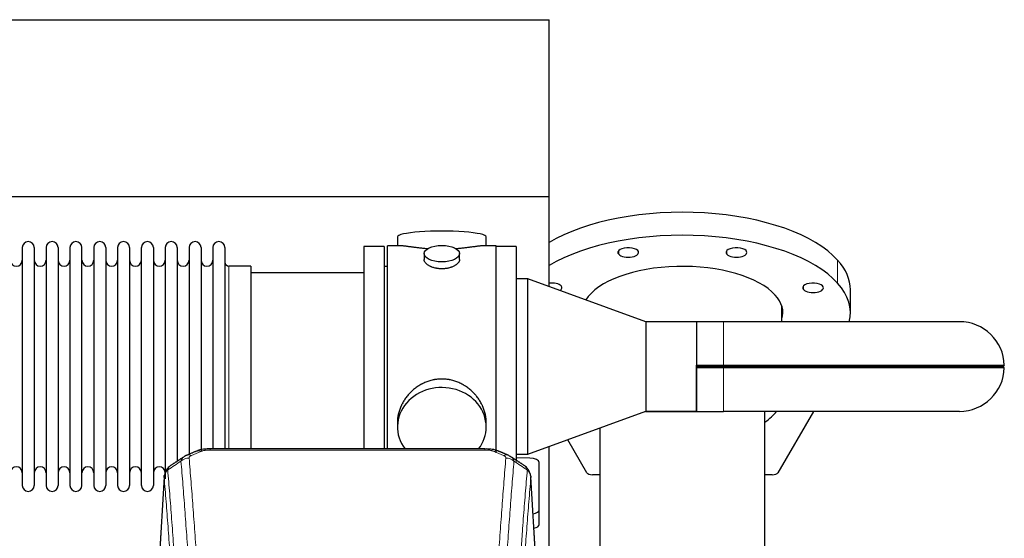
# Model space of a CAD drawing. Header units: inches. Extents: x 0 to 23760, y -13 to 16800.
# Tile 246 of 247: x 20893 to 21729, y 14306 to 14746. Entities that reach past the tile are written whole.
import ezdxf

# ---------------------------------------------------------------- set-up
doc = ezdxf.new("R2010")
doc.units = ezdxf.units.IN
doc.layers.add('1', color=7, linetype='Continuous', true_color=0xffffff)

msp = doc.modelspace()

# ---------------------------------------------------------------- linework, layer by layer
at = {"layer": '1', "color": 2, "linetype": 'Continuous', "lineweight": 25}
for p, q in [((17200.72, 14745.796), (21342.486, 14745.796)), ((21342.486, 14595.796), (21342.486, 14745.796)), ((17268.518, 14595.796), (21342.486, 14595.796)), ((21342.486, 14519.246), (21342.486, 14595.796)), ((21213.847, 14561.454), (21213.847, 14553.834)), ((21289.126, 14553.834), (21289.126, 14561.454)), ((20895.686, 14552.304), (20895.686, 14350.504)), ((20905.886, 14552.304), (20905.886, 14350.504)), ((20915.886, 14552.304), (20915.886, 14350.504)), ((20926.086, 14552.304), (20926.086, 14350.504)), ((20936.086, 14552.304), (20936.086, 14350.504)), ((20946.286, 14350.504), (20946.286, 14552.304)), ((20956.286, 14552.304), (20956.286, 14350.504)), ((20966.486, 14552.304), (20966.486, 14350.504)), ((20976.486, 14552.304), (20976.486, 14497.994)), ((20986.686, 14552.304), (20986.686, 14497.994)), ((20996.686, 14497.994), (20996.686, 14552.304)), ((21006.886, 14552.304), (21006.886, 14497.994)), ((21016.886, 14552.304), (21016.886, 14497.994)), ((21027.086, 14552.304), (21027.086, 14497.994)), ((21037.086, 14552.304), (21037.086, 14497.994)), ((21047.286, 14552.304), (21047.286, 14497.994)), ((21057.286, 14552.304), (21057.286, 14497.994)), ((21067.486, 14552.304), (21067.486, 14497.994)), ((21202.486, 14553.404), (21185.486, 14553.404)), ((21185.486, 14553.404), (21185.486, 14451.404)), ((21202.486, 14553.404), (21202.486, 14451.404)), ((21216.833, 14553.834), (21205.486, 14553.834)), ((21205.486, 14451.404), (21205.486, 14553.834)), ((21236.439, 14547.201), (21236.439, 14542.236)), ((21266.534, 14542.258), (21266.534, 14547.201)), ((21297.486, 14553.834), (21286.19, 14553.834)), ((21297.486, 14451.404), (21297.486, 14553.834)), ((21314.486, 14553.404), (21297.486, 14553.404)), ((21314.486, 14553.404), (21314.486, 14451.404)), ((21089.486, 14536.554), (21070.986, 14536.554)), ((21089.486, 14536.554), (21089.486, 14490.722)), ((21185.486, 14530.904), (21089.486, 14530.904)), ((21205.486, 14536.404), (21202.486, 14536.404)), ((21324.486, 14525.801), (21314.486, 14525.801)), ((21424.486, 14489.404), (21324.486, 14525.801)), ((21324.486, 14377.007), (21324.486, 14525.801)), ((21597.986, 14497.027), (21597.986, 14516.542)), ((20976.486, 14497.994), (20976.486, 14350.504)), ((20986.686, 14497.994), (20986.686, 14350.504)), ((20996.686, 14350.504), (20996.686, 14497.994)), ((21006.886, 14497.994), (21006.886, 14350.504)), ((21016.886, 14497.994), (21016.886, 14356.173)), ((21027.086, 14497.994), (21027.086, 14370.679)), ((21037.086, 14497.994), (21037.086, 14376.171)), ((21047.286, 14497.994), (21047.286, 14379.658)), ((21057.286, 14497.994), (21057.286, 14381.485)), ((21067.486, 14497.994), (21067.486, 14381.485)), ((21539.986, 14489.453), (21539.986, 14502.237)), ((21089.486, 14490.722), (21089.486, 14381.484)), ((21467.486, 14489.454), (21424.347, 14489.454)), ((21467.436, 14489.404), (21424.486, 14489.404)), ((21424.486, 14489.404), (21424.486, 14451.404)), ((21467.486, 14489.454), (21467.436, 14489.404)), ((21467.436, 14489.404), (21467.436, 14452.381)), ((21490.486, 14489.454), (21467.486, 14489.454)), ((21467.486, 14489.454), (21467.486, 14452.431)), ((21690.486, 14489.454), (21490.486, 14489.454)), ((21185.486, 14451.404), (21185.486, 14381.485)), ((21202.486, 14451.404), (21202.486, 14381.485)), ((21205.486, 14381.484), (21205.486, 14451.404)), ((21297.486, 14378.197), (21297.486, 14451.404)), ((21314.486, 14451.404), (21314.486, 14370.722)), ((21424.486, 14451.404), (21424.486, 14413.404)), ((21467.486, 14452.381), (21467.436, 14452.381)), ((21467.436, 14450.427), (21467.436, 14413.404)), ((21467.436, 14450.427), (21467.486, 14450.427)), ((21467.486, 14452.431), (21490.486, 14452.431)), ((21467.486, 14450.427), (21467.486, 14452.381)), ((21467.486, 14451.404), (21490.486, 14451.404)), ((21467.486, 14413.354), (21467.486, 14450.377)), ((21490.486, 14450.377), (21467.486, 14450.377)), ((21490.486, 14452.431), (21728.523, 14452.431)), ((21490.486, 14451.404), (21727.523, 14451.404)), ((21728.523, 14450.377), (21490.486, 14450.377)), ((21728.523, 14452.431), (21727.523, 14451.404)), ((21728.523, 14450.377), (21727.523, 14451.404)), ((21324.486, 14377.007), (21424.486, 14413.404)), ((21424.347, 14413.354), (21467.486, 14413.354)), ((21424.486, 14413.404), (21467.436, 14413.404)), ((21467.436, 14413.404), (21467.486, 14413.354)), ((21467.486, 14413.354), (21490.486, 14413.354)), ((21690.486, 14413.354), (21490.486, 14413.354)), ((21525.486, 14264.832), (21525.486, 14413.35)), ((21566.663, 14413.353), (21536.478, 14361.237)), ((21213.847, 14404.175), (21213.847, 14400.15)), ((21289.126, 14400.15), (21289.126, 14404.173)), ((21385.486, 14399.205), (21385.486, 14297.038)), ((21374.495, 14361.237), (21358.244, 14389.294)), ((21288.073, 14381.489), (21054.9, 14381.489)), ((21342.486, 14280.45), (21342.486, 14383.559)), ((21314.486, 14377.007), (21324.486, 14377.007)), ((21326.266, 14373.57), (21314.486, 14373.76)), ((21333.986, 14329.804), (21333.986, 14369.878)), ((21015.969, 14357.692), (21010.718, 14271.056)), ((21332.255, 14271.056), (21327.004, 14357.692)), ((21385.487, 14359.525), (21379.325, 14359.525)), ((21531.648, 14359.525), (21525.486, 14359.525)), ((21333.986, 14317.386), (21333.986, 14329.804))]:
    msp.add_line(p, q, dxfattribs=at)
at = {"layer": '1', "color": 110, "linetype": 'Continuous', "lineweight": 13}
for p, q in [((21401.481, 14546.673), (21401.481, 14549.766)), ((21493.325, 14546.673), (21493.325, 14549.766)), ((21587.139, 14522.208), (21587.139, 14541.722)), ((21070.986, 14536.554), (21070.986, 14490.722)), ((21558.268, 14516.686), (21558.268, 14519.778)), ((21070.986, 14490.722), (21070.986, 14381.484)), ((21490.486, 14489.454), (21490.486, 14452.431)), ((21490.486, 14452.431), (21490.486, 14451.404)), ((21490.486, 14450.377), (21490.486, 14451.404)), ((21490.486, 14413.354), (21490.486, 14450.377)), ((21054.9, 14381.488), (21054.9, 14380.536)), ((21288.073, 14380.536), (21054.9, 14380.536)), ((21288.073, 14381.487), (21288.073, 14380.536)), ((21015.971, 14357.07), (21010.723, 14270.48)), ((21332.25, 14270.48), (21327.002, 14357.07))]:
    msp.add_line(p, q, dxfattribs=at)
at = {"layer": '1', "color": 2, "linetype": 'Continuous', "lineweight": 25}
for centre, radius, start, end in [((20900.786, 14552.304), 5.1, 0, 180), ((20920.986, 14552.304), 5.1, 0, 180), ((20941.186, 14552.304), 5.1, 0, 180), ((20961.386, 14552.304), 5.1, 0, 180), ((20981.586, 14552.304), 5.1, 0, 180), ((21001.786, 14552.304), 5.1, 0, 180), ((21021.986, 14552.304), 5.1, 0, 180), ((21042.186, 14552.304), 5.1, 0, 180), ((21062.386, 14552.304), 5.1, 0, 180), ((20890.686, 14541.554), 5, 180, 0), ((20910.886, 14541.554), 5, 180, 0), ((20931.086, 14541.554), 5, 180, 0), ((20951.286, 14541.554), 5, 180, 0), ((20971.486, 14541.554), 5, 180, 0), ((20991.686, 14541.554), 5, 180, 0), ((21011.886, 14541.554), 5, 180, 0), ((21032.086, 14541.554), 5, 180, 0), ((21052.286, 14541.554), 5, 180, 0), ((21070.986, 14540.054), 3.5, 180, 270), ((21690.486, 14451.404), 38.05, 1.546633, 90), ((21690.486, 14451.404), 38.05, 270, 358.453367), ((20890.686, 14361.254), 5, 0, 180), ((20910.886, 14361.254), 5, 0, 180), ((20931.086, 14361.254), 5, 0, 180), ((20951.286, 14361.254), 5, 0, 180), ((20971.486, 14361.254), 5, 0, 180), ((20991.686, 14361.254), 5, 0, 180), ((21011.886, 14361.254), 5, 0, 180), ((20900.786, 14350.504), 5.1, 180, 0), ((20920.986, 14350.504), 5.1, 180, 0), ((20941.186, 14350.504), 5.1, 180, 0), ((20961.386, 14350.504), 5.1, 180, 0), ((20981.586, 14350.504), 5.1, 180, 0), ((21001.786, 14350.504), 5.1, 180, 0)]:
    msp.add_arc(centre, radius, start, end, dxfattribs=at)
for centre, major_axis, ratio, start_param, end_param in [((21455.486, 14516.542), (-142.5, 0), 0.4617486, 3.5342917, 5.6280651), ((21251.486, 14561.454), (37.64, 0), 0.1305262, 0, 3.1415927), ((21455.486, 14497.027), (-142.5, 0), 0.4617486, 3.5342917, 5.6280651), ((21409.564, 14548.219), (-8.75, 0), 0.4617486, 3.5342917, 6.6758844), ((21409.564, 14548.219), (-8.75, 0), 0.4617486, 0.3926991, 3.5342917), ((21501.408, 14548.219), (-8.75, 0), 0.4617486, 3.5342917, 6.6758844), ((21501.408, 14548.219), (-8.75, 0), 0.4617486, 0.3926991, 3.5342917), ((21455.486, 14516.542), (-142.5, 0), 0.4617486, 3.1415927, 3.5342917), ((21455.486, 14497.027), (-85.25, 0), 0.4617486, 3.5342917, 6.0024055), ((21344.621, 14518.232), (-8.75, 0), 0.4617486, 3.5342917, 4.9588567), ((21566.352, 14518.232), (-8.75, 0), 0.4617486, 3.5342917, 6.6758844), ((21455.486, 14497.027), (-142.5, 0), 0.4617486, 3.0261882, 3.5342917), ((21344.621, 14518.232), (-8.75, 0), 0.4617486, 2.5207845, 3.5342917), ((21566.352, 14518.232), (-8.75, 0), 0.4617486, 0.3926991, 3.5342917), ((21455.486, 14497.027), (-85.25, 0), 0.4617486, 3.0088113, 3.5342917), ((21251.486, 14400.15), (37.64, 0), 0.8870108, 0, 3.7346664), ((21455.486, 14426.067), (-84.5, 0), 0.4617486, 2.5470462, 2.8097619), ((21251.486, 14400.15), (37.64, 0), 0.8870108, 5.6900133, 6.2831853), ((21303.84, 14366.868), (3.975, 9.176), 0.6408251, 6.1305215, 6.2828467), ((21325.986, 14369.878), (-8, 0), 0.4617486, 3.1415927, 4.6774824), ((21379.325, 14361.833), (5, 0), 0.4617486, 3.4029186, 4.712389), ((21531.648, 14361.833), (5, 0), 0.4617486, 4.712389, 6.0218593), ((21325.986, 14329.804), (-8, 0), 0.4617486, 1.9439586, 3.1415927), ((21325.986, 14317.386), (-8, 0), 0.4617486, 2.0459273, 3.1415927)]:
    msp.add_ellipse(centre, major_axis=major_axis, ratio=ratio, start_param=start_param, end_param=end_param, dxfattribs=at)
msp.add_ellipse((21251.486, 14547.201), major_axis=(15.048, 0), ratio=0.4617486, dxfattribs=at)
at = {"layer": '1', "color": 110, "linetype": 'Continuous', "lineweight": 13}
for centre, major_axis, ratio, start_param, end_param in [((21047.142, 14370.326), (3.953, -9.186), 0.6419268, 2.5510147, 3.1418997), ((21295.831, 14370.326), (-3.953, -9.186), 0.6419268, 3.1410059, 3.7321706), ((21037.161, 14364.676), (-9.964, -0.842), 0.9013977, 4.6363308, 5.3961502), ((21039.133, 14366.868), (3.975, -9.176), 0.6408251, 2.5472213, 3.141301), ((21303.84, 14366.868), (3.975, 9.176), 0.6408251, 6.2828467, 6.8775566), ((21305.812, 14364.676), (-9.964, 0.842), 0.9013977, 4.0286278, 4.7884472)]:
    msp.add_ellipse(centre, major_axis=major_axis, ratio=ratio, start_param=start_param, end_param=end_param, dxfattribs=at)
at = {"layer": '1', "color": 2, "linetype": 'Continuous', "lineweight": 25}
for points, knots in [([(21239.614, 14551.245), (21239.612, 14551.245), (21239.61, 14551.245), (21239.533, 14551.252), (21239.46, 14551.257), (21239.312, 14551.269), (21239.091, 14551.287), (21238.286, 14551.354), (21236.991, 14551.471), (21235.309, 14551.638), (21233.672, 14551.815), (21232.078, 14552), (21230.529, 14552.19), (21229.525, 14552.319), (21228.907, 14552.4), (21228.783, 14552.416), (21228.539, 14552.448), (21228.173, 14552.496), (21227.815, 14552.544), (21227.105, 14552.639), (21226.181, 14552.764), (21224.859, 14552.945), (21223.602, 14553.116), (21222.407, 14553.275), (21221.654, 14553.371), (21221.105, 14553.44), (21220.834, 14553.473), (21220.57, 14553.504), (21220.395, 14553.525), (21220.308, 14553.535), (21219.878, 14553.584), (21219.218, 14553.655), (21218.31, 14553.74), (21217.482, 14553.799), (21216.845, 14553.827), (21216.49, 14553.833), (21216.367, 14553.834)], [0, 0, 0, 0, 0.0002215, 0.0002215, 0.0071429, 0.0071429, 0.0140642, 0.027907, 0.083278, 0.1386489, 0.1940199, 0.2493909, 0.3047619, 0.3601329, 0.3601329, 0.3739756, 0.3739756, 0.3878184, 0.4155039, 0.4155039, 0.4708749, 0.5262458, 0.5816168, 0.6369878, 0.6923588, 0.6923588, 0.7200443, 0.733887, 0.733887, 0.7477298, 0.7477298, 0.8031008, 0.8584718, 0.9138427, 0.9692137, 1, 1, 1, 1]), ([(21286.611, 14553.834), (21286.487, 14553.833), (21286.13, 14553.827), (21285.489, 14553.799), (21284.656, 14553.739), (21284.046, 14553.682), (21283.647, 14553.642), (21283.566, 14553.634), (21283.403, 14553.617), (21283.157, 14553.59), (21282.904, 14553.562), (21282.391, 14553.503), (21281.683, 14553.418), (21280.555, 14553.274), (21279.36, 14553.114), (21278.099, 14552.943), (21277.213, 14552.822), (21276.532, 14552.729), (21276.187, 14552.683), (21275.835, 14552.635), (21275.6, 14552.603), (21275.481, 14552.587), (21274.886, 14552.508), (21273.919, 14552.38), (21272.422, 14552.188), (21270.878, 14551.998), (21269.287, 14551.814), (21267.649, 14551.637), (21266.525, 14551.525), (21265.669, 14551.444), (21265.238, 14551.404), (21264.803, 14551.366), (21264.584, 14551.347), (21264.511, 14551.34), (21264.365, 14551.328), (21264.078, 14551.303), (21263.79, 14551.28), (21263.575, 14551.262)], [0, 0, 0, 0, 0.0313476, 0.0871263, 0.142905, 0.1986836, 0.1986836, 0.2126283, 0.2126283, 0.226573, 0.2544623, 0.2544623, 0.310241, 0.3660196, 0.4217983, 0.477577, 0.5333556, 0.5333556, 0.561245, 0.5751896, 0.5751896, 0.5891343, 0.5891343, 0.644913, 0.7006917, 0.7564703, 0.812249, 0.8680277, 0.9238063, 0.9238063, 0.9516957, 0.9656403, 0.9656403, 0.9726127, 0.9726127, 0.979585, 1, 1, 1, 1]), ([(21251.486, 14534.326), (21250.989, 14534.326), (21250.495, 14534.341), (21249.516, 14534.398), (21249.031, 14534.441), (21248.069, 14534.554), (21247.591, 14534.624), (21247, 14534.73), (21246.823, 14534.763), (21246.647, 14534.798), (21246.529, 14534.821), (21246.471, 14534.834), (21246.178, 14534.895), (21245.948, 14534.947), (21245.265, 14535.112), (21244.821, 14535.234), (21243.957, 14535.501), (21243.537, 14535.646), (21242.924, 14535.88), (21242.722, 14535.96), (21242.425, 14536.086), (21242.326, 14536.128), (21242.18, 14536.193), (21242.131, 14536.214), (21242.034, 14536.258), (21241.601, 14536.456), (21241.191, 14536.664), (21240.498, 14537.048), (21240.17, 14537.248), (21239.548, 14537.66), (21239.255, 14537.873), (21238.911, 14538.148), (21238.843, 14538.203), (21238.71, 14538.315), (21238.645, 14538.371), (21238.454, 14538.539), (21238.333, 14538.652), (21237.985, 14538.993), (21237.775, 14539.222), (21237.4, 14539.685), (21237.234, 14539.919), (21237.019, 14540.272), (21236.953, 14540.39), (21236.877, 14540.539), (21236.862, 14540.568), (21236.834, 14540.628), (21236.82, 14540.658), (21236.779, 14540.747), (21236.753, 14540.806), (21236.632, 14541.102), (21236.56, 14541.336), (21236.463, 14541.8), (21236.439, 14542.029), (21236.439, 14542.259), (21236.439, 14542.263), (21236.439, 14542.266)], [0, 0, 0, 0, 0.0624454, 0.0624454, 0.1248907, 0.1248907, 0.1873361, 0.1873361, 0.2029474, 0.2107531, 0.2107531, 0.2185588, 0.2185588, 0.2497814, 0.2497814, 0.3122268, 0.3122268, 0.3746722, 0.3746722, 0.4058948, 0.4058948, 0.4215062, 0.4215062, 0.4293119, 0.4293119, 0.4371175, 0.4995629, 0.4995629, 0.5620082, 0.5620082, 0.6244536, 0.6244536, 0.6400649, 0.6400649, 0.6556763, 0.6556763, 0.686899, 0.686899, 0.7493443, 0.7493443, 0.8117897, 0.8117897, 0.8430124, 0.8430124, 0.850818, 0.850818, 0.8586237, 0.8586237, 0.874235, 0.874235, 0.9366804, 0.9366804, 0.9991258, 0.9991258, 1, 1, 1, 1]), ([(21266.534, 14542.262), (21266.534, 14542.034), (21266.51, 14541.804), (21266.415, 14541.341), (21266.343, 14541.108), (21266.152, 14540.639), (21266.033, 14540.403), (21265.854, 14540.108), (21265.817, 14540.048), (21265.759, 14539.96), (21265.739, 14539.93), (21265.698, 14539.871), (21265.596, 14539.723), (21265.485, 14539.576), (21265.202, 14539.227), (21264.992, 14538.997), (21264.531, 14538.545), (21264.279, 14538.322), (21263.87, 14537.994), (21263.729, 14537.886), (21263.508, 14537.725), (21263.433, 14537.672), (21263.28, 14537.566), (21263.203, 14537.513), (21262.811, 14537.253), (21262.481, 14537.052), (21261.789, 14536.668), (21261.427, 14536.484), (21260.67, 14536.133), (21260.275, 14535.966), (21259.812, 14535.789), (21259.761, 14535.77), (21259.657, 14535.731), (21259.605, 14535.712), (21259.448, 14535.655), (21259.132, 14535.543), (21258.81, 14535.438), (21258.16, 14535.237), (21257.717, 14535.115), (21256.813, 14534.895), (21256.351, 14534.798), (21255.644, 14534.671), (21255.405, 14534.632), (21255.044, 14534.578), (21254.923, 14534.561), (21254.681, 14534.529), (21254.56, 14534.514), (21253.952, 14534.442), (21253.463, 14534.399), (21252.479, 14534.341), (21251.984, 14534.326), (21251.486, 14534.326)], [0, 0, 0, 0, 0.0621483, 0.0621483, 0.1246718, 0.1246718, 0.1871952, 0.1871952, 0.2028261, 0.2028261, 0.2106415, 0.2106415, 0.2184569, 0.2497186, 0.2497186, 0.3122421, 0.3122421, 0.3747655, 0.3747655, 0.4060273, 0.4060273, 0.4216581, 0.4216581, 0.437289, 0.437289, 0.4998124, 0.4998124, 0.5623359, 0.5623359, 0.6248593, 0.6248593, 0.6326748, 0.6326748, 0.6404902, 0.6404902, 0.656121, 0.6873828, 0.6873828, 0.7499062, 0.7499062, 0.8124297, 0.8124297, 0.8436914, 0.8436914, 0.8593222, 0.8593222, 0.8749531, 0.8749531, 0.9374766, 0.9374766, 1, 1, 1, 1]), ([(21289.126, 14404.137), (21289.126, 14404.67), (21289.111, 14405.206), (21289.066, 14406.025), (21289.042, 14406.375), (21289.012, 14406.726), (21288.999, 14406.867), (21288.993, 14406.937), (21288.973, 14407.149), (21288.9, 14407.853), (21288.727, 14409.116), (21288.407, 14410.793), (21287.998, 14412.463), (21287.502, 14414.124), (21286.919, 14415.778), (21286.471, 14416.874), (21286.172, 14417.557), (21286.111, 14417.694), (21285.988, 14417.966), (21285.801, 14418.373), (21285.607, 14418.777), (21285.21, 14419.58), (21284.654, 14420.639), (21283.745, 14422.191), (21282.763, 14423.706), (21281.706, 14425.183), (21280.951, 14426.142), (21280.367, 14426.852), (21280.169, 14427.087), (21279.867, 14427.437), (21279.765, 14427.553), (21279.561, 14427.784), (21279.048, 14428.359), (21278.097, 14429.365), (21276.772, 14430.643), (21275.391, 14431.86), (21273.953, 14433.014), (21272.459, 14434.104), (21271.424, 14434.787), (21270.632, 14435.283), (21270.366, 14435.445), (21270.03, 14435.644), (21269.963, 14435.684), (21269.828, 14435.763), (21269.625, 14435.881), (21268.88, 14436.305), (21267.644, 14436.959), (21265.964, 14437.746), (21264.252, 14438.447), (21262.506, 14439.063), (21260.726, 14439.591), (21259.517, 14439.884), (21258.601, 14440.08), (21258.294, 14440.141), (21257.909, 14440.213), (21257.832, 14440.227), (21257.677, 14440.255), (21257.446, 14440.296), (21256.597, 14440.438), (21255.207, 14440.622), (21253.354, 14440.769), (21251.5, 14440.819), (21249.646, 14440.771), (21247.791, 14440.625), (21246.554, 14440.461), (21245.781, 14440.338), (21245.626, 14440.313), (21245.317, 14440.259), (21244.854, 14440.176), (21244.395, 14440.084), (21243.479, 14439.889), (21242.27, 14439.597), (21240.488, 14439.07), (21238.737, 14438.453), (21237.016, 14437.749), (21235.89, 14437.222), (21235.053, 14436.804), (21234.776, 14436.662), (21234.43, 14436.479), (21234.292, 14436.405), (21234.017, 14436.256), (21233.266, 14435.84), (21232.064, 14435.127), (21230.516, 14434.105), (21229.022, 14433.016), (21227.582, 14431.86), (21226.196, 14430.639), (21225.308, 14429.781), (21224.818, 14429.286), (21224.764, 14429.23), (21224.656, 14429.12), (21224.602, 14429.064), (21224.44, 14428.897), (21224.12, 14428.562), (21223.807, 14428.223), (21223.19, 14427.539), (21222.391, 14426.613), (21221.266, 14425.181), (21220.212, 14423.708), (21219.23, 14422.194), (21218.32, 14420.641), (21217.762, 14419.578), (21217.429, 14418.905), (21217.363, 14418.77), (21217.233, 14418.5), (21217.041, 14418.094), (21216.858, 14417.687), (21216.501, 14416.872), (21216.056, 14415.781), (21215.474, 14414.133), (21214.978, 14412.476), (21214.57, 14410.809), (21214.248, 14409.132), (21214.094, 14408.008), (21214.016, 14407.303), (21214.002, 14407.162), (21213.975, 14406.88), (21213.937, 14406.459), (21213.908, 14406.039), (21213.862, 14405.214), (21213.847, 14404.671), (21213.847, 14404.132)], [0, 0, 0, 0, 0.0151373, 0.0151373, 0.0229562, 0.0249109, 0.0249109, 0.0268656, 0.0268656, 0.030775, 0.0464127, 0.0620504, 0.0776881, 0.0933258, 0.1089635, 0.1246012, 0.1246012, 0.1285107, 0.1285107, 0.1324201, 0.1402389, 0.1402389, 0.1558766, 0.1715144, 0.1871521, 0.2027898, 0.2184275, 0.2184275, 0.2262463, 0.2262463, 0.2301558, 0.2301558, 0.2340652, 0.2497029, 0.2653406, 0.2809783, 0.296616, 0.3122537, 0.3278914, 0.3278914, 0.3357103, 0.3357103, 0.337665, 0.337665, 0.3396197, 0.3435291, 0.3591668, 0.3748045, 0.3904422, 0.4060799, 0.4217176, 0.4373554, 0.4373554, 0.4451742, 0.4451742, 0.4471289, 0.4471289, 0.4490836, 0.4529931, 0.4686308, 0.4842685, 0.4999062, 0.5155439, 0.5311816, 0.5468193, 0.5468193, 0.5507287, 0.5507287, 0.5546381, 0.562457, 0.562457, 0.5780947, 0.5937324, 0.6093701, 0.6250078, 0.6406455, 0.6406455, 0.6484644, 0.6484644, 0.6504191, 0.6523738, 0.6562832, 0.6719209, 0.6875586, 0.7031963, 0.7188341, 0.7344718, 0.7501095, 0.7501095, 0.7520642, 0.7520642, 0.7540189, 0.7540189, 0.7579283, 0.7657472, 0.7657472, 0.7813849, 0.7970226, 0.8126603, 0.828298, 0.8439357, 0.8595734, 0.8595734, 0.8634828, 0.8634828, 0.8673923, 0.8752111, 0.8752111, 0.8908488, 0.9064865, 0.9221242, 0.9377619, 0.9533996, 0.9690373, 0.9690373, 0.9729468, 0.9729468, 0.9768562, 0.984675, 0.984675, 1, 1, 1, 1]), ([(21056.2, 14381.472), (21054.973, 14381.513), (21051.631, 14381.437), (21047.087, 14381.041), (21044.24, 14379.79), (21043.281, 14379.273)], [0, 0, 0, 0, 0.2687142, 0.745195, 1, 1, 1, 1]), ([(21299.729, 14379.4), (21299.222, 14379.669), (21297.129, 14380.652), (21293.161, 14381.3), (21289.727, 14381.448), (21288.07, 14381.371)], [0, 0, 0, 0, 0.1493816, 0.6028795, 1, 1, 1, 1]), ([(21308.662, 14375.551), (21308.953, 14375.436), (21309.23, 14375.311), (21309.559, 14375.142), (21309.623, 14375.108), (21309.752, 14375.038), (21309.815, 14375.003), (21310.001, 14374.894), (21310.122, 14374.82), (21310.241, 14374.741), (21310.245, 14374.739), (21310.248, 14374.737)], [0, 0, 0, 0, 0.496586, 0.496586, 0.6207325, 0.6207325, 0.744879, 0.744879, 0.9931719, 0.9931719, 1, 1, 1, 1]), ([(21020.912, 14366.88), (21020.391, 14366.507), (21019.334, 14365.598), (21017.971, 14363.815), (21016.917, 14361.66), (21016.501, 14360.134), (21016.366, 14359.36)], [0, 0, 0, 0, 0.2123708, 0.4683651, 0.7393635, 1, 1, 1, 1]), ([(21326.92, 14358.353), (21326.809, 14359.303), (21326.365, 14361.142), (21325.073, 14363.757), (21323.392, 14365.855), (21322.101, 14366.898), (21321.479, 14367.318)], [0, 0, 0, 0, 0.2790385, 0.5536712, 0.8024065, 1, 1, 1, 1]), ([(21015.971, 14357.07), (21015.97, 14357.082), (21015.968, 14357.105), (21015.967, 14357.14), (21015.965, 14357.175), (21015.964, 14357.21), (21015.962, 14357.245), (21015.961, 14357.28), (21015.961, 14357.315), (21015.96, 14357.35), (21015.96, 14357.385), (21015.96, 14357.42), (21015.96, 14357.454), (21015.961, 14357.489), (21015.962, 14357.523), (21015.963, 14357.558), (21015.964, 14357.592), (21015.965, 14357.627), (21015.967, 14357.661), (21015.969, 14357.695), (21015.971, 14357.73), (21015.973, 14357.764), (21015.976, 14357.798), (21015.979, 14357.832), (21015.982, 14357.866), (21015.985, 14357.9), (21015.989, 14357.934), (21015.993, 14357.967), (21015.997, 14358.001), (21016.001, 14358.035), (21016.005, 14358.068), (21016.01, 14358.102), (21016.015, 14358.136), (21016.02, 14358.169), (21016.025, 14358.202), (21016.031, 14358.236), (21016.037, 14358.269), (21016.043, 14358.302), (21016.049, 14358.335), (21016.055, 14358.368), (21016.062, 14358.401), (21016.069, 14358.434), (21016.076, 14358.467), (21016.084, 14358.5), (21016.091, 14358.532), (21016.099, 14358.565), (21016.107, 14358.598), (21016.115, 14358.63), (21016.124, 14358.662), (21016.133, 14358.695), (21016.141, 14358.727), (21016.151, 14358.759), (21016.16, 14358.791), (21016.169, 14358.824), (21016.179, 14358.856), (21016.189, 14358.888), (21016.2, 14358.919), (21016.21, 14358.951), (21016.221, 14358.983), (21016.231, 14359.015), (21016.243, 14359.046), (21016.254, 14359.078), (21016.265, 14359.109), (21016.277, 14359.141), (21016.287, 14359.167), (21016.293, 14359.182), (21016.295, 14359.187)], [0, 0, 0, 0, 0.0160287, 0.0320483, 0.0480589, 0.0640604, 0.080053, 0.0960364, 0.1120109, 0.1279763, 0.1439327, 0.1598801, 0.1758184, 0.1917478, 0.2076681, 0.2235794, 0.2394817, 0.255375, 0.2712593, 0.2871346, 0.3030009, 0.3188582, 0.3347065, 0.3505458, 0.3663762, 0.3821975, 0.3980099, 0.4138133, 0.4296077, 0.4453931, 0.4611696, 0.4769371, 0.4926957, 0.5084453, 0.5241859, 0.5399176, 0.5556403, 0.5713541, 0.5870589, 0.6027548, 0.6184418, 0.6341198, 0.6497889, 0.6654491, 0.6811003, 0.6967426, 0.712376, 0.7280004, 0.743616, 0.7592226, 0.7748203, 0.7904091, 0.8059891, 0.8215601, 0.8371222, 0.8526754, 0.8682197, 0.8837552, 0.8992817, 0.9147994, 0.9303082, 0.9458081, 0.9612991, 0.9767813, 0.9922546, 1, 1, 1, 1]), ([(21326.919, 14358.36), (21326.93, 14358.303), (21326.986, 14357.995), (21327.013, 14357.658), (21327.013, 14357.352), (21327.012, 14357.282), (21327.01, 14357.212), (21327.007, 14357.141), (21327.004, 14357.093), (21327.002, 14357.07)], [0, 0, 0, 0, 0.135601, 0.730798, 0.7844814, 0.8382432, 0.8920836, 0.9460025, 1, 1, 1, 1])]:
    msp.add_open_spline(points, degree=3, knots=knots, dxfattribs=at)
for points, degree in [([(21467.436, 14452.381), (21467.453, 14452.397), (21467.47, 14452.414), (21467.486, 14452.431)], 3), ([(21467.436, 14450.427), (21467.453, 14450.41), (21467.47, 14450.393), (21467.486, 14450.377)], 3), ([(21043.189, 14379.508), (21035.158, 14376.039)], 1), ([(21307.814, 14376.044), (21303.799, 14377.786), (21299.785, 14379.504)], 2), ([(21032.768, 14374.766), (21027.139, 14371.044), (21021.517, 14367.334)], 2), ([(21035.189, 14375.973), (21033.827, 14375.669), (21032.837, 14374.739)], 2), ([(21321.457, 14367.333), (21315.842, 14371.039), (21310.22, 14374.757)], 2)]:
    msp.add_open_spline(points, degree=degree, dxfattribs=at)
at = {"layer": '1', "color": 110, "linetype": 'Continuous', "lineweight": 13}
for points in [[(21047.142, 14379.369), (21044.473, 14378.215), (21041.803, 14377.058), (21039.133, 14375.897)], [(21303.84, 14375.897), (21301.17, 14377.058), (21298.5, 14378.215), (21295.831, 14379.369)], [(21030.278, 14371.106), (21026.525, 14368.63), (21022.775, 14366.157), (21019.026, 14363.686)], [(21323.947, 14363.686), (21320.198, 14366.157), (21316.448, 14368.63), (21312.695, 14371.106)]]:
    msp.add_open_spline(points, degree=3, dxfattribs=at)
for points, knots in [([(21047.142, 14379.369), (21047.267, 14379.423), (21047.397, 14379.475), (21047.599, 14379.55), (21047.667, 14379.575), (21047.805, 14379.623), (21047.874, 14379.646), (21048.227, 14379.761), (21048.521, 14379.843), (21049.131, 14379.994), (21049.447, 14380.061), (21049.855, 14380.136), (21049.937, 14380.151), (21050.102, 14380.179), (21050.184, 14380.193), (21050.432, 14380.233), (21050.599, 14380.257), (21051.1, 14380.325), (21051.437, 14380.364), (21052.117, 14380.428), (21052.459, 14380.455), (21053.149, 14380.496), (21053.496, 14380.511), (21054.195, 14380.531), (21054.547, 14380.536), (21054.9, 14380.536)], [0, 0, 0, 0, 0.0625, 0.0625, 0.09375, 0.09375, 0.125, 0.125, 0.25, 0.25, 0.375, 0.375, 0.40625, 0.40625, 0.4375, 0.4375, 0.5, 0.5, 0.625, 0.625, 0.75, 0.75, 0.875, 0.875, 1, 1, 1, 1]), ([(21288.073, 14380.536), (21288.426, 14380.536), (21288.78, 14380.531), (21289.221, 14380.518), (21289.309, 14380.516), (21289.485, 14380.509), (21289.573, 14380.506), (21289.836, 14380.494), (21290.011, 14380.485), (21290.533, 14380.453), (21290.878, 14380.427), (21291.561, 14380.361), (21291.898, 14380.322), (21292.566, 14380.231), (21292.896, 14380.178), (21293.262, 14380.11), (21293.302, 14380.102), (21293.383, 14380.087), (21293.503, 14380.063), (21293.781, 14380.005), (21294.013, 14379.952), (21294.467, 14379.839), (21294.758, 14379.757), (21295.315, 14379.576), (21295.581, 14379.477), (21295.831, 14379.369)], [0, 0, 0, 0, 0.125, 0.125, 0.15625, 0.15625, 0.1875, 0.1875, 0.25, 0.25, 0.375, 0.375, 0.5, 0.5, 0.625, 0.625, 0.640625, 0.640625, 0.65625, 0.6875, 0.75, 0.75, 0.875, 0.875, 1, 1, 1, 1]), ([(21030.278, 14371.106), (21030.314, 14371.351), (21030.367, 14371.589), (21030.456, 14371.88), (21030.474, 14371.938), (21030.514, 14372.053), (21030.535, 14372.11), (21030.6, 14372.279), (21030.648, 14372.391), (21030.805, 14372.719), (21031.046, 14373.141), (21031.354, 14373.533), (21031.61, 14373.815), (21031.722, 14373.93), (21031.841, 14374.042), (21031.889, 14374.087), (21031.913, 14374.109), (21031.986, 14374.175), (21032.036, 14374.219), (21032.29, 14374.433), (21032.508, 14374.595), (21032.75, 14374.753), (21032.759, 14374.759), (21032.768, 14374.765)], [0, 0, 0, 0, 0.1656246, 0.1656246, 0.2070308, 0.2070308, 0.2484369, 0.2484369, 0.3312492, 0.3312492, 0.4968738, 0.6624984, 0.6624984, 0.7453108, 0.7660138, 0.7660138, 0.7867169, 0.7867169, 0.8281231, 0.8281231, 0.9937477, 0.9937477, 1, 1, 1, 1]), ([(21042.252, 14188.668), (21041.814, 14197.236), (21040.922, 14214.135), (21040, 14230.558), (21039.297, 14242.696), (21039.061, 14246.713), (21038.585, 14254.686), (21038.344, 14258.643), (21037.618, 14270.424), (21037.126, 14278.157), (21036.502, 14287.67), (21036.377, 14289.565), (21036.125, 14293.339), (21035.746, 14298.977), (21035.363, 14304.545), (21034.591, 14315.586), (21033.548, 14330.059), (21031.938, 14351.019), (21030.836, 14364.494), (21030.278, 14371.106)], [0, 0, 0, 0, 0.125, 0.25, 0.25, 0.3125, 0.3125, 0.375, 0.375, 0.5, 0.5, 0.53125, 0.53125, 0.5625, 0.625, 0.625, 0.75, 0.875, 1, 1, 1, 1]), ([(21037.161, 14373.696), (21037.152, 14373.798), (21037.155, 14373.9), (21037.172, 14374.027), (21037.176, 14374.052), (21037.186, 14374.103), (21037.191, 14374.129), (21037.21, 14374.205), (21037.226, 14374.255), (21037.281, 14374.405), (21037.33, 14374.504), (21037.45, 14374.698), (21037.522, 14374.794), (21037.648, 14374.936), (21037.693, 14374.982), (21037.766, 14375.052), (21037.791, 14375.075), (21037.842, 14375.121), (21037.868, 14375.144), (21038.003, 14375.257), (21038.121, 14375.344), (21038.377, 14375.512), (21038.515, 14375.593), (21038.81, 14375.75), (21038.967, 14375.825), (21039.133, 14375.897)], [0, 0, 0, 0, 0.125, 0.125, 0.15625, 0.15625, 0.1875, 0.1875, 0.25, 0.25, 0.375, 0.375, 0.5, 0.5, 0.5625, 0.5625, 0.59375, 0.59375, 0.625, 0.625, 0.75, 0.75, 0.875, 0.875, 1, 1, 1, 1]), ([(21037.161, 14373.696), (21037.718, 14367.076), (21038.819, 14353.586), (21040.427, 14332.601), (21041.469, 14318.112), (21042.24, 14307.057), (21042.622, 14301.483), (21043.001, 14295.839), (21043.252, 14292.06), (21043.377, 14290.163), (21044.001, 14280.639), (21044.492, 14272.897), (21045.217, 14261.102), (21045.457, 14257.14), (21045.933, 14249.158), (21046.169, 14245.136), (21046.871, 14232.984), (21047.792, 14216.541), (21048.682, 14199.623), (21049.12, 14191.044)], [0, 0, 0, 0, 0.125, 0.25, 0.375, 0.375, 0.4375, 0.46875, 0.46875, 0.5, 0.5, 0.625, 0.625, 0.6875, 0.6875, 0.75, 0.75, 0.875, 1, 1, 1, 1]), ([(21293.853, 14191.044), (21294.291, 14199.623), (21295.181, 14216.541), (21296.102, 14232.984), (21296.804, 14245.136), (21297.04, 14249.158), (21297.516, 14257.14), (21297.756, 14261.102), (21298.481, 14272.897), (21298.972, 14280.639), (21299.596, 14290.163), (21299.721, 14292.06), (21299.972, 14295.839), (21300.351, 14301.483), (21300.733, 14307.057), (21301.504, 14318.112), (21302.546, 14332.601), (21304.154, 14353.586), (21305.254, 14367.076), (21305.812, 14373.696)], [0, 0, 0, 0, 0.125, 0.25, 0.25, 0.3125, 0.3125, 0.375, 0.375, 0.5, 0.5, 0.53125, 0.53125, 0.5625, 0.625, 0.625, 0.75, 0.875, 1, 1, 1, 1]), ([(21312.695, 14371.106), (21312.137, 14364.494), (21311.035, 14351.019), (21309.425, 14330.059), (21308.382, 14315.586), (21307.61, 14304.545), (21307.227, 14298.977), (21306.848, 14293.339), (21306.596, 14289.565), (21306.471, 14287.67), (21305.847, 14278.157), (21305.355, 14270.424), (21304.628, 14258.643), (21304.388, 14254.686), (21303.912, 14246.713), (21303.676, 14242.696), (21302.973, 14230.558), (21302.051, 14214.135), (21301.159, 14197.236), (21300.721, 14188.668)], [0, 0, 0, 0, 0.125, 0.25, 0.375, 0.375, 0.4375, 0.46875, 0.46875, 0.5, 0.5, 0.625, 0.625, 0.6875, 0.6875, 0.75, 0.75, 0.875, 1, 1, 1, 1]), ([(21303.84, 14375.897), (21304.006, 14375.825), (21304.164, 14375.749), (21304.35, 14375.65), (21304.387, 14375.631), (21304.459, 14375.59), (21304.495, 14375.57), (21304.599, 14375.508), (21304.666, 14375.466), (21304.858, 14375.34), (21305.093, 14375.165), (21305.283, 14374.982), (21305.409, 14374.84), (21305.449, 14374.792), (21305.503, 14374.72), (21305.521, 14374.696), (21305.554, 14374.647), (21305.57, 14374.622), (21305.646, 14374.499), (21305.694, 14374.4), (21305.767, 14374.201), (21305.791, 14374.101), (21305.818, 14373.899), (21305.82, 14373.798), (21305.812, 14373.696)], [0, 0, 0, 0, 0.125, 0.125, 0.15625, 0.15625, 0.1875, 0.1875, 0.25, 0.25, 0.375, 0.5, 0.5, 0.5625, 0.5625, 0.59375, 0.59375, 0.625, 0.625, 0.75, 0.75, 0.875, 0.875, 1, 1, 1, 1]), ([(21310.248, 14374.737), (21310.477, 14374.586), (21310.909, 14374.264), (21311.279, 14373.908), (21311.534, 14373.625), (21311.616, 14373.529), (21311.732, 14373.381), (21311.77, 14373.331), (21311.843, 14373.231), (21311.879, 14373.18), (21312.051, 14372.924), (21312.172, 14372.712), (21312.379, 14372.276), (21312.552, 14371.826), (21312.659, 14371.351), (21312.695, 14371.106)], [0, 0, 0, 0, 0.1647526, 0.331802, 0.331802, 0.4153268, 0.4153268, 0.4570892, 0.4570892, 0.4988515, 0.4988515, 0.665901, 0.665901, 0.8329505, 1, 1, 1, 1]), ([(21015.971, 14357.07), (21016, 14357.676), (21016.09, 14358.281), (21016.313, 14359.174), (21016.402, 14359.469), (21016.608, 14360.051), (21016.725, 14360.339), (21016.986, 14360.903), (21017.131, 14361.18), (21017.445, 14361.721), (21017.615, 14361.985), (21017.979, 14362.499), (21018.173, 14362.748), (21018.583, 14363.23), (21018.8, 14363.463), (21019.026, 14363.686)], [0, 0, 0, 0, 0.25, 0.25, 0.375, 0.375, 0.5, 0.5, 0.625, 0.625, 0.75, 0.75, 0.875, 0.875, 1, 1, 1, 1]), ([(21019.026, 14363.686), (21019.155, 14364.21), (21019.333, 14364.7), (21019.79, 14365.598), (21020.067, 14366.006), (21020.555, 14366.553), (21020.73, 14366.724), (21021.096, 14367.038), (21021.286, 14367.181), (21021.487, 14367.314)], [0, 0, 0, 0, 0.335226, 0.335226, 0.6704519, 0.6704519, 0.8380649, 0.8380649, 1, 1, 1, 1]), ([(21019.026, 14363.686), (21019.597, 14356.995), (21020.725, 14343.352), (21022.37, 14322.111), (21023.437, 14307.432), (21024.225, 14296.228), (21024.616, 14290.578), (21025.068, 14283.9), (21025.26, 14281.021), (21025.388, 14279.097), (21025.452, 14278.133), (21025.771, 14273.303), (21026.151, 14267.459), (21026.588, 14260.559), (21026.775, 14257.584), (21026.899, 14255.597), (21026.961, 14254.601), (21027.517, 14245.623), (21028.49, 14229.416), (21029.901, 14204.363), (21030.809, 14187.167), (21031.255, 14178.446)], [0, 0, 0, 0, 0.125, 0.25, 0.375, 0.375, 0.4375, 0.46875, 0.484375, 0.484375, 0.5, 0.5, 0.5625, 0.59375, 0.609375, 0.609375, 0.625, 0.625, 0.75, 0.875, 1, 1, 1, 1]), ([(21311.718, 14178.446), (21311.774, 14179.536), (21311.829, 14180.624), (21311.942, 14182.797), (21312.11, 14186.05), (21312.506, 14193.6), (21312.849, 14200.002), (21313.542, 14212.711), (21314.483, 14229.409), (21315.941, 14253.71), (21316.945, 14269.415), (21317.519, 14278.109), (21317.583, 14279.073), (21317.711, 14280.997), (21317.904, 14283.877), (21318.355, 14290.556), (21318.747, 14296.208), (21319.075, 14300.879), (21319.141, 14301.811), (21319.273, 14303.671), (21319.471, 14306.455), (21319.936, 14312.909), (21320.339, 14318.367), (21321.151, 14329.186), (21322.248, 14343.351), (21323.376, 14356.995), (21323.947, 14363.686)], [0, 0, 0, 0, 0.015625, 0.015625, 0.03125, 0.0625, 0.125, 0.125, 0.25, 0.375, 0.5, 0.5, 0.515625, 0.515625, 0.53125, 0.5625, 0.625, 0.625, 0.640625, 0.640625, 0.65625, 0.6875, 0.75, 0.75, 0.875, 1, 1, 1, 1]), ([(21321.487, 14367.313), (21321.687, 14367.181), (21321.878, 14367.037), (21322.243, 14366.724), (21322.418, 14366.553), (21322.905, 14366.006), (21323.183, 14365.598), (21323.64, 14364.7), (21323.818, 14364.21), (21323.947, 14363.686)], [0, 0, 0, 0, 0.1617419, 0.1617419, 0.3293935, 0.3293935, 0.6646968, 0.6646968, 1, 1, 1, 1]), ([(21323.947, 14363.686), (21324.173, 14363.463), (21324.39, 14363.23), (21324.8, 14362.748), (21324.994, 14362.499), (21325.358, 14361.985), (21325.528, 14361.721), (21325.842, 14361.18), (21325.987, 14360.903), (21326.248, 14360.339), (21326.365, 14360.051), (21326.571, 14359.469), (21326.66, 14359.174), (21326.883, 14358.281), (21326.973, 14357.676), (21327.002, 14357.07)], [0, 0, 0, 0, 0.125, 0.125, 0.25, 0.25, 0.375, 0.375, 0.5, 0.5, 0.625, 0.625, 0.75, 0.75, 1, 1, 1, 1]), ([(21028.166, 14172.384), (21027.721, 14181.078), (21026.815, 14198.22), (21025.408, 14223.194), (21024.438, 14239.352), (21023.884, 14248.302), (21023.822, 14249.295), (21023.698, 14251.276), (21023.512, 14254.242), (21023.075, 14261.121), (21022.697, 14266.947), (21022.379, 14271.763), (21022.315, 14272.724), (21022.187, 14274.642), (21021.996, 14277.513), (21021.545, 14284.171), (21021.155, 14289.804), (21020.369, 14300.975), (21019.306, 14315.612), (21017.665, 14336.793), (21016.54, 14350.397), (21015.971, 14357.07)], [0, 0, 0, 0, 0.125, 0.25, 0.375, 0.375, 0.390625, 0.390625, 0.40625, 0.4375, 0.5, 0.5, 0.515625, 0.515625, 0.53125, 0.5625, 0.625, 0.625, 0.75, 0.875, 1, 1, 1, 1]), ([(21327.002, 14357.07), (21326.433, 14350.397), (21325.308, 14336.791), (21324.214, 14322.666), (21323.405, 14311.878), (21323.003, 14306.436), (21322.539, 14300.001), (21322.341, 14297.225), (21322.21, 14295.37), (21322.144, 14294.441), (21321.816, 14289.784), (21321.426, 14284.148), (21320.976, 14277.489), (21320.784, 14274.618), (21320.656, 14272.699), (21320.593, 14271.738), (21320.02, 14263.07), (21319.019, 14247.413), (21317.564, 14223.187), (21316.158, 14198.218), (21315.252, 14181.078), (21314.807, 14172.384)], [0, 0, 0, 0, 0.125, 0.25, 0.25, 0.3125, 0.34375, 0.359375, 0.359375, 0.375, 0.375, 0.4375, 0.46875, 0.484375, 0.484375, 0.5, 0.5, 0.625, 0.75, 0.875, 1, 1, 1, 1])]:
    msp.add_open_spline(points, degree=3, knots=knots, dxfattribs=at)

doc.saveas('drawing.dxf')
